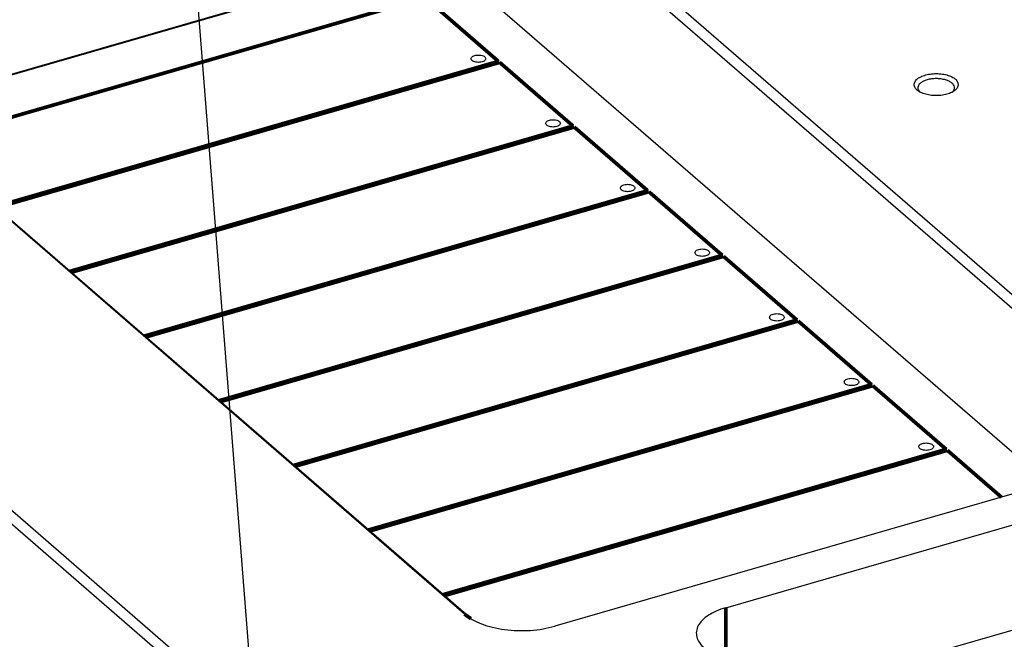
# Model space of a CAD drawing. Header units: inches. Extents: x 0 to 841, y 0 to 594.
# Tile 43 of 84: x 221 to 288, y 334 to 376. Entities that reach past the tile are written whole.
import ezdxf

# ---------------------------------------------------------------- set-up
doc = ezdxf.new("R2010")
doc.units = ezdxf.units.IN
doc.layers.add('1', color=7, linetype='Continuous')
doc.dimstyles.get("Standard").update_dxf_attribs({"dimtxt": 0.18, "dimasz": 0.18, "dimexe": 0.18, "dimexo": 0.0625, "dimgap": 0.09, "dimtad": 0, "dimtih": 1, "dimtoh": 1, "dimdec": 4, "dimzin": 0, "dimdsep": 46, "dimtxsty": 'Standard', "dimcen": 0.09, "dimadec": 0, "dimazin": 0, "dimtfac": 1, "dimtdec": 4, "dimtofl": 0, "dimtmove": 0, "dimatfit": 3, "dimfxl": 1, "dimtolj": 1, "dimtzin": 0, "dimarcsym": 0})

# ---------------------------------------------------------------- blocks, each defined once
blk = doc.blocks.new('E8021-96570_pcb__1', base_point=(83.97, 163.499))
at = {"color": 3, "linetype": 'Continuous', "const_width": 0.25}
for points in [[(214.028, 367.631), (248.271, 377.516)], [(248.271, 377.516), (253.271, 373.186)], [(253.271, 373.186), (219.028, 363.301)], [(219.108, 363.232), (253.351, 373.117)], [(253.351, 373.117), (258.351, 368.787)], [(258.351, 368.787), (224.108, 358.902)], [(224.188, 358.832), (258.431, 368.718)], [(258.431, 368.718), (263.431, 364.387)], [(263.431, 364.387), (229.188, 354.502)], [(229.268, 354.433), (263.511, 364.318)], [(263.511, 364.318), (268.511, 359.988)], [(268.511, 359.988), (234.268, 350.103)], [(234.348, 350.034), (268.591, 359.919)], [(268.591, 359.919), (273.591, 355.589)], [(273.591, 355.589), (239.348, 345.703)], [(239.428, 345.634), (273.671, 355.519)], [(273.671, 355.519), (278.671, 351.189)], [(278.671, 351.189), (244.428, 341.304)], [(244.508, 341.235), (278.751, 351.12)], [(278.751, 351.12), (283.751, 346.79)], [(283.751, 346.79), (249.508, 336.905)], [(249.588, 336.835), (283.831, 346.72)], [(283.831, 346.72), (287.511, 343.533)]]:
    blk.add_lwpolyline(points, dxfattribs=at)
at = {"color": 3, "linetype": 'Continuous'}
for points in [[(251.405, 373.369), (251.413, 373.339), (251.429, 373.271), (251.53, 373.198), (251.66, 373.146), (251.821, 373.118), (251.99, 373.118), (252.15, 373.146), (252.283, 373.198), (252.377, 373.271), (252.418, 373.369), (252.377, 373.468), (252.283, 373.54), (252.15, 373.593), (251.99, 373.62), (251.821, 373.62), (251.66, 373.593), (251.53, 373.54), (251.429, 373.468), (251.413, 373.399), (251.405, 373.369)], [(256.485, 368.97), (256.493, 368.94), (256.509, 368.871), (256.61, 368.799), (256.74, 368.746), (256.901, 368.719), (257.07, 368.719), (257.23, 368.746), (257.363, 368.799), (257.457, 368.871), (257.498, 368.97), (257.457, 369.068), (257.363, 369.141), (257.23, 369.193), (257.07, 369.221), (256.901, 369.221), (256.74, 369.193), (256.61, 369.141), (256.509, 369.068), (256.493, 369), (256.485, 368.97)], [(261.565, 364.57), (261.573, 364.54), (261.589, 364.472), (261.69, 364.399), (261.82, 364.347), (261.981, 364.319), (262.15, 364.319), (262.31, 364.347), (262.443, 364.399), (262.537, 364.472), (262.578, 364.57), (262.537, 364.669), (262.443, 364.741), (262.31, 364.794), (262.15, 364.822), (261.981, 364.822), (261.82, 364.794), (261.69, 364.741), (261.589, 364.669), (261.573, 364.601), (261.565, 364.57)], [(266.645, 360.171), (266.653, 360.141), (266.669, 360.072), (266.77, 360), (266.9, 359.947), (267.061, 359.92), (267.23, 359.92), (267.39, 359.947), (267.523, 360), (267.617, 360.072), (267.658, 360.171), (267.617, 360.27), (267.523, 360.342), (267.39, 360.395), (267.23, 360.422), (267.061, 360.422), (266.9, 360.395), (266.77, 360.342), (266.669, 360.27), (266.653, 360.201), (266.645, 360.171)], [(271.725, 355.772), (271.733, 355.741), (271.749, 355.673), (271.85, 355.601), (271.98, 355.548), (272.141, 355.52), (272.31, 355.52), (272.47, 355.548), (272.603, 355.601), (272.697, 355.673), (272.738, 355.772), (272.697, 355.87), (272.603, 355.943), (272.47, 355.995), (272.31, 356.023), (272.141, 356.023), (271.98, 355.995), (271.85, 355.943), (271.749, 355.87), (271.733, 355.802), (271.725, 355.772)], [(276.805, 351.372), (276.813, 351.342), (276.829, 351.274), (276.93, 351.201), (277.06, 351.148), (277.221, 351.121), (277.39, 351.121), (277.55, 351.148), (277.683, 351.201), (277.777, 351.274), (277.818, 351.372), (277.777, 351.471), (277.683, 351.543), (277.55, 351.596), (277.39, 351.623), (277.221, 351.623), (277.06, 351.596), (276.93, 351.543), (276.829, 351.471), (276.813, 351.402), (276.805, 351.372)], [(281.885, 346.973), (281.893, 346.943), (281.909, 346.874), (282.01, 346.802), (282.14, 346.749), (282.301, 346.721), (282.47, 346.721), (282.63, 346.749), (282.763, 346.802), (282.857, 346.874), (282.898, 346.973), (282.857, 347.071), (282.763, 347.144), (282.63, 347.196), (282.47, 347.224), (282.301, 347.224), (282.14, 347.196), (282.01, 347.144), (281.909, 347.071), (281.893, 347.003), (281.885, 346.973)]]:
    blk.add_open_spline(points, degree=3, knots=[0, 0, 0, 0, 0.090666, 0.205523, 0.349779, 0.515635, 0.689283, 0.855139, 0.999394, 1.114251, 1.204917, 1.295583, 1.410441, 1.554696, 1.720552, 1.8942, 2.060056, 2.204311, 2.319168, 2.409834, 2.409834, 2.409834, 2.409834], dxfattribs=at)
blk = doc.blocks.new('E8021-24170', base_point=(48.856, 135.123))
at = {"color": 7, "linetype": 'Continuous'}
for p, q in [((297.726, 349.08), (251.386, 389.212)), ((297.293, 348.522), (250.953, 388.654)), ((211.491, 369.829), (245.488, 379.643)), ((245.363, 379.535), (211.553, 369.775)), ((250.953, 378.911), (290.73, 344.463)), ((250.96, 335.58), (204.62, 375.712)), ((251.393, 335.272), (205.053, 375.404)), ((233.934, 330.665), (187.594, 370.797)), ((281.959, 371.099), (281.939, 371.12)), ((284.191, 371.112), (284.179, 371.1)), ((233.501, 330.107), (187.161, 370.239)), ((358.078, 354.644), (274.939, 330.644)), ((268.739, 336.013), (306.844, 347.013)), ((296.078, 346.007), (257.107, 334.757))]:
    blk.add_line(p, q, dxfattribs=at)
at = {"color": 3, "linetype": 'Continuous', "const_width": 0.25}
for points in [[(268.739, 336.013), (268.739, 332.013)], [(251.393, 335.272), (250.96, 335.58)]]:
    blk.add_lwpolyline(points, dxfattribs=at)
at = {"color": 7, "linetype": 'Continuous'}
for points, knots in [([(284.569, 371.603), (284.555, 371.677), (284.524, 371.839), (284.32, 372.033), (284.04, 372.188), (283.682, 372.299), (283.279, 372.356), (282.859, 372.356), (282.455, 372.299), (282.099, 372.188), (281.815, 372.033), (281.621, 371.839), (281.545, 371.603), (281.621, 371.368), (281.815, 371.174), (282.099, 371.018), (282.455, 370.908), (282.859, 370.851), (283.279, 370.851), (283.682, 370.908), (284.04, 371.018), (284.32, 371.174), (284.524, 371.368), (284.555, 371.53), (284.569, 371.603)], [0, 0, 0, 0, 0.219862, 0.48285, 0.805647, 1.182902, 1.596944, 2.023888, 2.43793, 2.815186, 3.137982, 3.400971, 3.620832, 3.840694, 4.103682, 4.426479, 4.803735, 5.217776, 5.644721, 6.058762, 6.436018, 6.758815, 7.021803, 7.241665, 7.241665, 7.241665, 7.241665]), ([(284.191, 371.112), (284.231, 371.16), (284.307, 371.251), (284.331, 371.434), (284.256, 371.605), (284.102, 371.751), (283.885, 371.869), (283.616, 371.956), (283.312, 372.007), (282.992, 372.017), (282.676, 371.99), (282.475, 371.935), (282.379, 371.908)], [0, 0, 0, 0, 0.185972, 0.349702, 0.521553, 0.726579, 0.973526, 1.258696, 1.571159, 1.896068, 2.217014, 2.518074, 2.518074, 2.518074, 2.518074]), ([(282.379, 371.908), (282.302, 371.879), (282.158, 371.825), (281.981, 371.706), (281.859, 371.568), (281.807, 371.411), (281.835, 371.248), (281.903, 371.164), (281.939, 371.12)], [0, 0, 0, 0, 0.245811, 0.457686, 0.635501, 0.788984, 0.938979, 1.108328, 1.108328, 1.108328, 1.108328]), ([(268.739, 336.013), (268.524, 335.943), (268.116, 335.811), (267.578, 335.526), (267.155, 335.197), (266.863, 334.826), (266.721, 334.42), (266.751, 334.004), (266.942, 333.605), (267.159, 333.394), (267.275, 333.281)], [0, 0, 0, 0, 0.67706, 1.28469, 1.816021, 2.275301, 2.682676, 3.075374, 3.496677, 3.978615, 3.978615, 3.978615, 3.978615]), ([(250.96, 335.58), (251.128, 335.454), (251.485, 335.185), (252.137, 334.898), (252.881, 334.667), (253.702, 334.516), (254.565, 334.445), (255.44, 334.461), (256.294, 334.553), (256.841, 334.69), (257.107, 334.757)], [0, 0, 0, 0, 0.626553, 1.337509, 2.122011, 2.962117, 3.835449, 4.717249, 5.582177, 6.406061, 6.406061, 6.406061, 6.406061])]:
    blk.add_open_spline(points, degree=3, knots=knots, dxfattribs=at)
blk = doc.blocks.new('E8021-64170', base_point=(48.856, 135.123))
blk.add_blockref('E8021-24170', (48.856, 135.123))
blk = doc.blocks.new('E8021-96570__289', base_point=(48.856, 135.123))
for name, p in [('E8021-64170', (48.856, 135.123)), ('E8021-96570_pcb__1', (83.97, 163.499))]:
    blk.add_blockref(name, p)
blk = doc.blocks.new('Gen1', base_point=(425.6, 319.556))
blk.add_blockref('E8021-96570__289', (48.856, 135.123))
at = {"layer": '1', "color": 3, "linetype": 'Continuous', "has_arrowhead": 0}
blk.add_leader([(236.917, 325.261), (226.172, 461.399)], dimstyle='Standard', dxfattribs=at)

msp = doc.modelspace()

# ---------------------------------------------------------------- block references
msp.add_blockref('Gen1', (425.6, 319.556))

doc.saveas('drawing.dxf')
